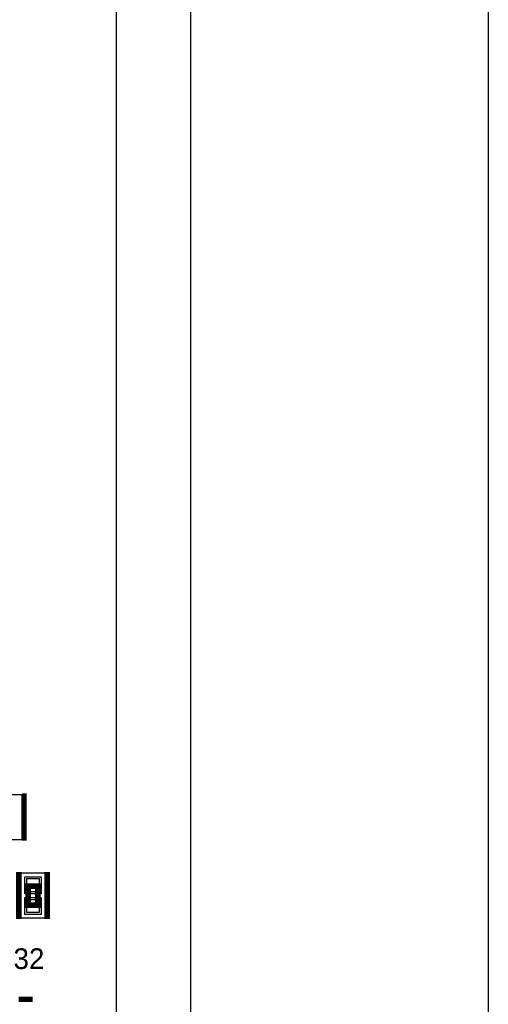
# Model space of a CAD drawing. Extents: x -10 to 137, y -32 to 198.
# Tile 47 of 83: x 124 to 137, y 82 to 109. Entities that reach past the tile are written whole.
import ezdxf

# ---------------------------------------------------------------- set-up
doc = ezdxf.new("R2010")
doc.units = 0
for name, color, linetype in [('BG_OUTLINE', 95, 'CONTINUOUS'), ('PG_ASSEMBLY_TOP', 120, 'CONTINUOUS'), ('PG_DFA_BOUND_TOP', 95, 'CONTINUOUS'), ('PG_PLACE_BOUND_TOP', 23, 'CONTINUOUS'), ('PG_SILKSCREEN_TOP', 7, 'CONTINUOUS'), ('PIN_PASTEMASK_TOP', 212, 'CONTINUOUS'), ('PIN_SOLDERMASK_TOP', 2, 'CONTINUOUS'), ('PIN_TOP', 3, 'CONTINUOUS')]:
    doc.layers.add(name, color=color, linetype=linetype)

msp = doc.modelspace()

# ---------------------------------------------------------------- linework, layer by layer
at = {"layer": 'BG_OUTLINE'}
msp.add_lwpolyline([(127, 0), (127, 187.96), (0, 187.96), (0, 0)], close=True, dxfattribs=at)
msp.add_lwpolyline([(128.999996, 187.96), (136.99998, 187.96), (136.99998, 0), (128.999996, 0), (128.999996, 187.96)], dxfattribs=at)
at = {"layer": 'PG_ASSEMBLY_TOP', "const_width": 0.1524}
msp.add_lwpolyline([(124.878846, 84.971636), (124.878846, 85.479636), (124.624846, 85.479636), (124.624846, 84.971636), (124.878846, 84.971636)], dxfattribs=at)
at = {"layer": 'PG_DFA_BOUND_TOP'}
for points in [[(123.820428, 87.950802), (124.455428, 87.950802), (124.455428, 86.730586), (123.820428, 86.730586)], [(125.069346, 84.615528), (124.434346, 84.615528), (124.434346, 85.835744), (125.069346, 85.835744)]]:
    msp.add_lwpolyline(points, close=True, dxfattribs=at)
at = {"layer": 'PG_PLACE_BOUND_TOP'}
msp.add_lwpolyline([(124.878846, 84.971636), (124.878846, 85.479636), (124.624846, 85.479636), (124.624846, 84.971636)], close=True, dxfattribs=at)
at = {"layer": 'PG_SILKSCREEN_TOP'}
for points, const_width in [([(124.518928, 87.975694), (124.518928, 86.705694)], 0.127), ([(124.370846, 84.590636), (124.370846, 85.860636)], 0.1524), ([(125.132846, 84.590636), (125.132846, 85.860636)], 0.1524), ([(124.36602, 82.431636), (124.74702, 82.431636)], 0.1524)]:
    msp.add_lwpolyline(points, dxfattribs=dict(at, const_width=const_width))
at = {"layer": 'PIN_PASTEMASK_TOP'}
for points in [[(124.916946, 85.327744), (124.586746, 85.327744), (124.586746, 85.683344), (124.916946, 85.683344)], [(124.916946, 84.767928), (124.586746, 84.767928), (124.586746, 85.123528), (124.916946, 85.123528)]]:
    msp.add_lwpolyline(points, close=True, dxfattribs=at)
at = {"layer": 'PIN_SOLDERMASK_TOP'}
for points in [[(124.967746, 85.276944), (124.535946, 85.276944), (124.535946, 85.734144), (124.967746, 85.734144)], [(124.967746, 84.717128), (124.535946, 84.717128), (124.535946, 85.174328), (124.967746, 85.174328)]]:
    msp.add_lwpolyline(points, close=True, dxfattribs=at)
at = {"layer": 'PIN_TOP'}
for points in [[(124.916946, 85.327744), (124.586746, 85.327744), (124.586746, 85.683344), (124.916946, 85.683344)], [(124.916946, 84.767928), (124.586746, 84.767928), (124.586746, 85.123528), (124.916946, 85.123528)]]:
    msp.add_lwpolyline(points, close=True, dxfattribs=at)

# ---------------------------------------------------------------- texts
at = {"layer": 'PG_SILKSCREEN_TOP'}
msp.add_text('32', height=0.5588, dxfattribs=at).set_placement((124.227082, 83.24723))

doc.saveas('drawing.dxf')
